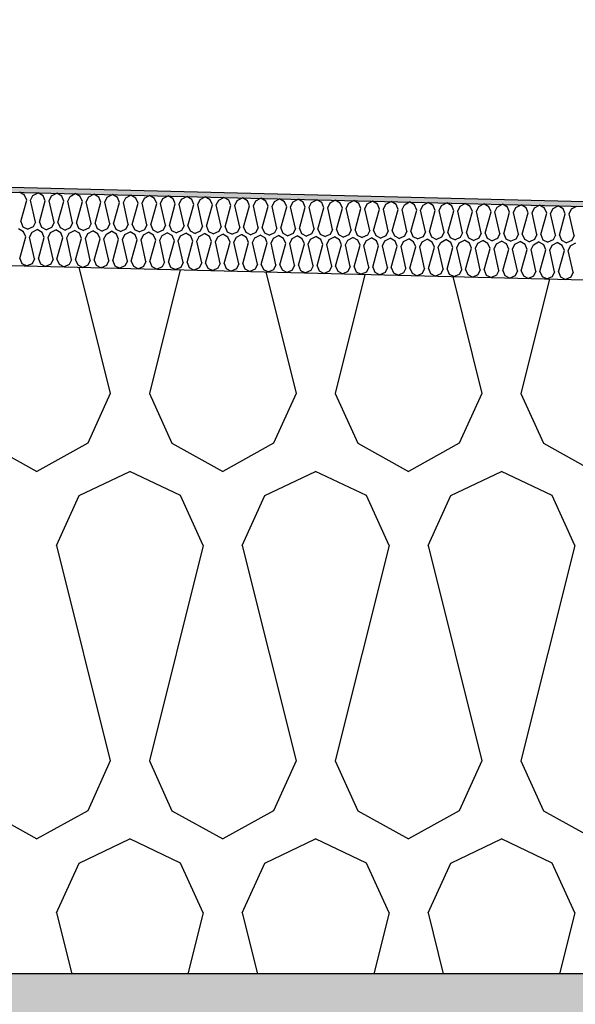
# Model space of a CAD drawing. Header units: millimetres. Extents: x -74465 to -41950, y 1470 to 14690.
# Tile 100 of 132: x -58168 to -57941, y 10282 to 10685. Entities that reach past the tile are written whole.
import ezdxf

# ---------------------------------------------------------------- set-up
doc = ezdxf.new("R2010")
doc.units = ezdxf.units.MM
doc.header["$LTSCALE"] = 0.5
doc.header["$MEASUREMENT"] = 0
doc.linetypes.add('PLINE', pattern=[0])
for name, color, linetype in [('26-- Yttertak (Skravur)(Nye konstruksjoner)', 7, 'Continuous'), ('26-- Yttertak(Nye konstruksjoner)', 7, 'Continuous'), ('261- Primærkonstruksjon (tak) (Skravur)(Nye konstruksjoner)', 7, 'Continuous'), ('261- Primærkonstruksjon (tak)(Nye konstruksjoner)', 7, 'Continuous'), ('262- Taktekking (Skravur)(Nye konstruksjoner)', 7, 'Continuous'), ('262- Taktekking(Nye konstruksjoner)', 7, 'Continuous')]:
    doc.layers.add(name, color=color, linetype=linetype)

# ---------------------------------------------------------------- blocks, each defined once
blk = doc.blocks.new('*X3')
at = {"layer": '26-- Yttertak (Skravur)(Nye konstruksjoner)', "linetype": 'PLINE'}
for p, q in [((-58144.15, 10583.44), (-58131.27, 10531.88)), ((-58102.7, 10582.4), (-58115.32, 10531.88)), ((-58067.8, 10581.53), (-58055.39, 10531.88)), ((-58027.29, 10580.51), (-58039.45, 10531.88)), ((-57991.44, 10579.62), (-57979.51, 10531.88)), ((-57951.88, 10578.63), (-57963.57, 10531.88)), ((-58131.27, 10531.88), (-58140.51, 10511.56)), ((-58115.32, 10531.88), (-58106.08, 10511.56)), ((-58055.39, 10531.88), (-58064.63, 10511.56)), ((-58039.45, 10531.88), (-58030.2, 10511.56)), ((-57979.51, 10531.88), (-57988.76, 10511.56)), ((-57963.57, 10531.88), (-57954.32, 10511.56)), ((-58181.96, 10511.56), (-58161.24, 10500)), ((-58140.51, 10511.56), (-58161.24, 10500)), ((-58106.08, 10511.56), (-58085.36, 10500)), ((-58064.63, 10511.56), (-58085.36, 10500)), ((-58030.2, 10511.56), (-58009.48, 10500)), ((-57988.76, 10511.56), (-58009.48, 10500)), ((-57954.32, 10511.56), (-57933.6, 10500)), ((-58144.02, 10490.19), (-58123.3, 10500)), ((-58102.57, 10490.19), (-58123.3, 10500)), ((-58068.14, 10490.19), (-58047.42, 10500)), ((-58026.7, 10490.19), (-58047.42, 10500)), ((-57992.26, 10490.19), (-57971.54, 10500)), ((-57950.82, 10490.19), (-57971.54, 10500)), ((-58153.26, 10469.87), (-58144.02, 10490.19)), ((-58093.33, 10469.87), (-58102.57, 10490.19)), ((-58077.39, 10469.87), (-58068.14, 10490.19)), ((-58017.45, 10469.87), (-58026.7, 10490.19)), ((-58001.51, 10469.87), (-57992.26, 10490.19)), ((-57941.57, 10469.87), (-57950.82, 10490.19)), ((-58153.26, 10469.87), (-58131.27, 10381.88)), ((-58093.33, 10469.87), (-58115.32, 10381.88)), ((-58077.39, 10469.87), (-58055.39, 10381.88)), ((-58017.45, 10469.87), (-58039.45, 10381.88)), ((-58001.51, 10469.87), (-57979.51, 10381.88)), ((-57941.57, 10469.87), (-57963.57, 10381.88)), ((-58131.27, 10381.88), (-58140.51, 10361.56)), ((-58115.32, 10381.88), (-58106.08, 10361.56)), ((-58055.39, 10381.88), (-58064.63, 10361.56)), ((-58039.45, 10381.88), (-58030.2, 10361.56)), ((-57979.51, 10381.88), (-57988.76, 10361.56)), ((-57963.57, 10381.88), (-57954.32, 10361.56)), ((-58181.96, 10361.56), (-58161.24, 10350)), ((-58140.51, 10361.56), (-58161.24, 10350)), ((-58106.08, 10361.56), (-58085.36, 10350)), ((-58064.63, 10361.56), (-58085.36, 10350)), ((-58030.2, 10361.56), (-58009.48, 10350)), ((-57988.76, 10361.56), (-58009.48, 10350)), ((-57954.32, 10361.56), (-57933.6, 10350)), ((-58144.02, 10340.19), (-58123.3, 10350)), ((-58102.57, 10340.19), (-58123.3, 10350)), ((-58068.14, 10340.19), (-58047.42, 10350)), ((-58026.7, 10340.19), (-58047.42, 10350)), ((-57992.26, 10340.19), (-57971.54, 10350)), ((-57950.82, 10340.19), (-57971.54, 10350)), ((-58153.26, 10319.87), (-58144.02, 10340.19)), ((-58093.33, 10319.87), (-58102.57, 10340.19)), ((-58077.39, 10319.87), (-58068.14, 10340.19)), ((-58017.45, 10319.87), (-58026.7, 10340.19)), ((-58001.51, 10319.87), (-57992.26, 10340.19)), ((-57941.57, 10319.87), (-57950.82, 10340.19)), ((-58153.26, 10319.87), (-58147.05, 10295)), ((-58093.33, 10319.87), (-58099.55, 10295)), ((-58077.39, 10319.87), (-58071.17, 10295)), ((-58017.45, 10319.87), (-58023.67, 10295)), ((-58001.51, 10319.87), (-57995.29, 10295)), ((-57941.57, 10319.87), (-57947.79, 10295))]:
    blk.add_line(p, q, dxfattribs=at)
blk = doc.blocks.new('*X6')
at = {"layer": '262- Taktekking (Skravur)(Nye konstruksjoner)', "linetype": 'PLINE'}
for p, q in [((-58166.3, 10612.84), (-58168.35, 10614.05)), ((-58165.43, 10610.79), (-58166.3, 10612.84)), ((-58162.86, 10612.76), (-58160.76, 10613.86)), ((-58158.72, 10612.65), (-58160.76, 10613.86)), ((-58155.27, 10612.57), (-58153.17, 10613.67)), ((-58151.13, 10612.46), (-58153.17, 10613.67)), ((-58147.69, 10612.38), (-58145.59, 10613.48)), ((-58143.55, 10612.27), (-58145.59, 10613.48)), ((-58140.1, 10612.19), (-58138, 10613.29)), ((-58135.96, 10612.08), (-58138, 10613.29)), ((-58132.52, 10612), (-58130.42, 10613.1)), ((-58128.38, 10611.89), (-58130.42, 10613.1)), ((-58124.93, 10611.81), (-58122.83, 10612.91)), ((-58120.79, 10611.7), (-58122.83, 10612.91)), ((-58167.85, 10602.05), (-58165.43, 10610.79)), ((-58163.84, 10610.75), (-58162.86, 10612.76)), ((-58161.86, 10601.9), (-58163.84, 10610.75)), ((-58160.26, 10601.86), (-58157.84, 10610.6)), ((-58157.84, 10610.6), (-58158.72, 10612.65)), ((-58156.25, 10610.56), (-58155.27, 10612.57)), ((-58154.27, 10601.71), (-58156.25, 10610.56)), ((-58152.68, 10601.67), (-58150.26, 10610.41)), ((-58150.26, 10610.41), (-58151.13, 10612.46)), ((-58148.66, 10610.37), (-58147.69, 10612.38)), ((-58146.69, 10601.52), (-58148.66, 10610.37)), ((-58145.09, 10601.48), (-58142.67, 10610.22)), ((-58142.67, 10610.22), (-58143.55, 10612.27)), ((-58141.08, 10610.18), (-58140.1, 10612.19)), ((-58139.1, 10601.33), (-58141.08, 10610.18)), ((-58137.51, 10601.29), (-58135.09, 10610.03)), ((-58135.09, 10610.03), (-58135.96, 10612.08)), ((-58133.49, 10609.99), (-58132.52, 10612)), ((-58131.51, 10601.14), (-58133.49, 10609.99)), ((-58129.92, 10601.1), (-58127.5, 10609.84)), ((-58127.5, 10609.84), (-58128.38, 10611.89)), ((-58125.91, 10609.8), (-58124.93, 10611.81)), ((-58123.93, 10600.95), (-58125.91, 10609.8)), ((-58122.34, 10600.91), (-58119.92, 10609.65)), ((-58119.92, 10609.65), (-58120.79, 10611.7)), ((-58118.32, 10609.61), (-58117.35, 10611.62)), ((-58116.34, 10600.76), (-58118.32, 10609.61)), ((-58117.35, 10611.62), (-58115.25, 10612.72)), ((-58113.2, 10611.51), (-58115.25, 10612.72)), ((-58114.75, 10600.72), (-58112.33, 10609.46)), ((-58112.33, 10609.46), (-58113.2, 10611.51)), ((-58110.74, 10609.42), (-58109.76, 10611.43)), ((-58108.76, 10600.57), (-58110.74, 10609.42)), ((-58109.76, 10611.43), (-58107.66, 10612.53)), ((-58105.62, 10611.32), (-58107.66, 10612.53)), ((-58107.16, 10600.53), (-58104.75, 10609.27)), ((-58104.75, 10609.27), (-58105.62, 10611.32)), ((-58103.15, 10609.23), (-58102.18, 10611.24)), ((-58101.17, 10600.38), (-58103.15, 10609.23)), ((-58102.18, 10611.24), (-58100.08, 10612.34)), ((-58098.03, 10611.13), (-58100.08, 10612.34)), ((-58099.58, 10600.34), (-58097.16, 10609.08)), ((-58097.16, 10609.08), (-58098.03, 10611.13)), ((-58095.57, 10609.04), (-58094.59, 10611.05)), ((-58093.59, 10600.19), (-58095.57, 10609.04)), ((-58094.59, 10611.05), (-58092.49, 10612.15)), ((-58090.45, 10610.94), (-58092.49, 10612.15)), ((-58091.99, 10600.15), (-58089.57, 10608.89)), ((-58089.57, 10608.89), (-58090.45, 10610.94)), ((-58087.98, 10608.85), (-58087.01, 10610.86)), ((-58086, 10600), (-58087.98, 10608.85)), ((-58087.01, 10610.86), (-58084.9, 10611.96)), ((-58082.86, 10610.76), (-58084.9, 10611.96)), ((-58081.99, 10608.7), (-58082.86, 10610.76)), ((-58080.39, 10608.66), (-58079.42, 10610.67)), ((-58079.42, 10610.67), (-58077.32, 10611.77)), ((-58075.28, 10610.57), (-58077.32, 10611.77)), ((-58074.4, 10608.51), (-58075.28, 10610.57)), ((-58072.81, 10608.47), (-58071.83, 10610.48)), ((-58071.83, 10610.48), (-58069.73, 10611.58)), ((-58067.69, 10610.38), (-58069.73, 10611.58)), ((-58066.82, 10608.32), (-58067.69, 10610.38)), ((-58065.22, 10608.28), (-58064.25, 10610.29)), ((-58064.25, 10610.29), (-58062.15, 10611.39)), ((-58060.11, 10610.19), (-58062.15, 10611.39)), ((-58059.23, 10608.13), (-58060.11, 10610.19)), ((-58057.64, 10608.09), (-58056.66, 10610.1)), ((-58056.66, 10610.1), (-58054.56, 10611.2)), ((-58052.52, 10610), (-58054.56, 10611.2)), ((-58051.65, 10607.94), (-58052.52, 10610)), ((-58050.05, 10607.9), (-58049.08, 10609.91)), ((-58049.08, 10609.91), (-58046.98, 10611.02)), ((-58044.93, 10609.81), (-58046.98, 10611.02)), ((-58044.06, 10607.75), (-58044.93, 10609.81)), ((-58042.47, 10607.71), (-58041.49, 10609.72)), ((-58041.49, 10609.72), (-58039.39, 10610.83)), ((-58037.35, 10609.62), (-58039.39, 10610.83)), ((-58036.48, 10607.56), (-58037.35, 10609.62)), ((-58034.88, 10607.52), (-58033.91, 10609.53)), ((-58033.91, 10609.53), (-58031.81, 10610.64)), ((-58029.76, 10609.43), (-58031.81, 10610.64)), ((-58028.89, 10607.37), (-58029.76, 10609.43)), ((-58027.3, 10607.33), (-58026.32, 10609.34)), ((-58026.32, 10609.34), (-58024.22, 10610.45)), ((-58022.18, 10609.24), (-58024.22, 10610.45)), ((-58021.3, 10607.18), (-58022.18, 10609.24)), ((-58019.71, 10607.14), (-58018.74, 10609.15)), ((-58018.74, 10609.15), (-58016.63, 10610.26)), ((-58014.59, 10609.05), (-58016.63, 10610.26)), ((-58013.72, 10606.99), (-58014.59, 10609.05)), ((-58012.13, 10606.95), (-58011.15, 10608.96)), ((-58011.15, 10608.96), (-58009.05, 10610.07)), ((-58007.01, 10608.86), (-58009.05, 10610.07)), ((-58006.13, 10606.8), (-58007.01, 10608.86)), ((-58003.56, 10608.77), (-58001.46, 10609.88)), ((-57999.42, 10608.67), (-58001.46, 10609.88)), ((-57995.98, 10608.58), (-57993.88, 10609.69)), ((-57991.84, 10608.48), (-57993.88, 10609.69)), ((-57988.39, 10608.39), (-57986.29, 10609.5)), ((-57984.25, 10608.29), (-57986.29, 10609.5)), ((-57980.81, 10608.2), (-57978.71, 10609.31)), ((-57976.66, 10608.1), (-57978.71, 10609.31)), ((-57973.22, 10608.01), (-57971.12, 10609.12)), ((-57969.08, 10607.91), (-57971.12, 10609.12)), ((-57965.64, 10607.82), (-57963.54, 10608.93)), ((-57961.49, 10607.72), (-57963.54, 10608.93)), ((-58084.41, 10599.96), (-58081.99, 10608.7)), ((-58078.42, 10599.81), (-58080.39, 10608.66)), ((-58076.82, 10599.77), (-58074.4, 10608.51)), ((-58070.83, 10599.62), (-58072.81, 10608.47)), ((-58069.24, 10599.58), (-58066.82, 10608.32)), ((-58063.24, 10599.43), (-58065.22, 10608.28)), ((-58061.65, 10599.39), (-58059.23, 10608.13)), ((-58055.66, 10599.24), (-58057.64, 10608.09)), ((-58054.07, 10599.2), (-58051.65, 10607.94)), ((-58048.07, 10599.05), (-58050.05, 10607.9)), ((-58046.48, 10599.01), (-58044.06, 10607.75)), ((-58040.49, 10598.86), (-58042.47, 10607.71)), ((-58038.89, 10598.82), (-58036.48, 10607.56)), ((-58032.9, 10598.67), (-58034.88, 10607.52)), ((-58031.31, 10598.63), (-58028.89, 10607.37)), ((-58025.32, 10598.48), (-58027.3, 10607.33)), ((-58023.72, 10598.44), (-58021.3, 10607.18)), ((-58017.73, 10598.29), (-58019.71, 10607.14)), ((-58016.14, 10598.25), (-58013.72, 10606.99)), ((-58010.15, 10598.1), (-58012.13, 10606.95)), ((-58008.55, 10598.06), (-58006.13, 10606.8)), ((-58004.54, 10606.76), (-58003.56, 10608.77)), ((-58002.56, 10597.91), (-58004.54, 10606.76)), ((-58000.97, 10597.87), (-57998.55, 10606.62)), ((-57998.55, 10606.62), (-57999.42, 10608.67)), ((-57996.95, 10606.58), (-57995.98, 10608.58)), ((-57994.97, 10597.72), (-57996.95, 10606.58)), ((-57993.38, 10597.68), (-57990.96, 10606.43)), ((-57990.96, 10606.43), (-57991.84, 10608.48)), ((-57989.37, 10606.39), (-57988.39, 10608.39)), ((-57987.39, 10597.53), (-57989.37, 10606.39)), ((-57985.8, 10597.49), (-57983.38, 10606.24)), ((-57983.38, 10606.24), (-57984.25, 10608.29)), ((-57981.78, 10606.2), (-57980.81, 10608.2)), ((-57979.8, 10597.34), (-57981.78, 10606.2)), ((-57978.21, 10597.3), (-57975.79, 10606.05)), ((-57975.79, 10606.05), (-57976.66, 10608.1)), ((-57974.2, 10606.01), (-57973.22, 10608.01)), ((-57972.22, 10597.16), (-57974.2, 10606.01)), ((-57970.62, 10597.12), (-57968.21, 10605.86)), ((-57968.21, 10605.86), (-57969.08, 10607.91)), ((-57966.61, 10605.82), (-57965.64, 10607.82)), ((-57964.63, 10596.97), (-57966.61, 10605.82)), ((-57963.04, 10596.93), (-57960.62, 10605.67)), ((-57960.62, 10605.67), (-57961.49, 10607.72)), ((-57959.03, 10605.63), (-57958.05, 10607.64)), ((-57957.05, 10596.78), (-57959.03, 10605.63)), ((-57958.05, 10607.64), (-57955.95, 10608.74)), ((-57953.91, 10607.53), (-57955.95, 10608.74)), ((-57955.45, 10596.74), (-57953.03, 10605.48)), ((-57953.03, 10605.48), (-57953.91, 10607.53)), ((-57951.44, 10605.44), (-57950.47, 10607.45)), ((-57949.46, 10596.59), (-57951.44, 10605.44)), ((-57950.47, 10607.45), (-57948.37, 10608.55)), ((-57946.32, 10607.34), (-57948.37, 10608.55)), ((-57947.87, 10596.55), (-57945.45, 10605.29)), ((-57945.45, 10605.29), (-57946.32, 10607.34)), ((-57943.86, 10605.25), (-57942.88, 10607.26)), ((-57941.88, 10596.4), (-57943.86, 10605.25)), ((-57942.88, 10607.26), (-57940.78, 10608.36)), ((-58167.85, 10602.05), (-58166.97, 10599.99)), ((-58161.86, 10601.9), (-58162.83, 10599.89)), ((-58160.26, 10601.86), (-58159.39, 10599.8)), ((-58154.27, 10601.71), (-58155.25, 10599.7)), ((-58152.68, 10601.67), (-58151.8, 10599.61)), ((-58146.69, 10601.52), (-58147.66, 10599.51)), ((-58145.09, 10601.48), (-58144.22, 10599.42)), ((-58139.1, 10601.33), (-58140.07, 10599.32)), ((-58137.51, 10601.29), (-58136.63, 10599.23)), ((-58131.51, 10601.14), (-58132.49, 10599.13)), ((-58129.92, 10601.1), (-58129.05, 10599.04)), ((-58123.93, 10600.95), (-58124.9, 10598.94)), ((-58122.34, 10600.91), (-58121.46, 10598.85)), ((-58166.68, 10597.85), (-58168.72, 10599.05)), ((-58166.97, 10599.99), (-58164.93, 10598.96)), ((-58165.8, 10595.79), (-58166.68, 10597.85)), ((-58162.83, 10599.89), (-58164.93, 10598.96)), ((-58164.21, 10595.75), (-58163.24, 10597.76)), ((-58163.24, 10597.76), (-58161.13, 10598.86)), ((-58159.09, 10597.66), (-58161.13, 10598.86)), ((-58159.39, 10599.8), (-58157.34, 10598.77)), ((-58158.22, 10595.6), (-58159.09, 10597.66)), ((-58155.25, 10599.7), (-58157.34, 10598.77)), ((-58156.62, 10595.56), (-58155.65, 10597.57)), ((-58155.65, 10597.57), (-58153.55, 10598.67)), ((-58151.51, 10597.47), (-58153.55, 10598.67)), ((-58151.8, 10599.61), (-58149.76, 10598.58)), ((-58150.63, 10595.41), (-58151.51, 10597.47)), ((-58147.66, 10599.51), (-58149.76, 10598.58)), ((-58149.04, 10595.37), (-58148.06, 10597.38)), ((-58148.06, 10597.38), (-58145.96, 10598.48)), ((-58143.92, 10597.28), (-58145.96, 10598.48)), ((-58144.22, 10599.42), (-58142.17, 10598.39)), ((-58143.05, 10595.22), (-58143.92, 10597.28)), ((-58140.07, 10599.32), (-58142.17, 10598.39)), ((-58141.45, 10595.18), (-58140.48, 10597.19)), ((-58140.48, 10597.19), (-58138.38, 10598.3)), ((-58136.34, 10597.09), (-58138.38, 10598.3)), ((-58136.63, 10599.23), (-58134.59, 10598.2)), ((-58135.46, 10595.03), (-58136.34, 10597.09)), ((-58132.49, 10599.13), (-58134.59, 10598.2)), ((-58133.87, 10594.99), (-58132.89, 10597)), ((-58132.89, 10597), (-58130.79, 10598.11)), ((-58128.75, 10596.9), (-58130.79, 10598.11)), ((-58129.05, 10599.04), (-58127, 10598.01)), ((-58127.88, 10594.84), (-58128.75, 10596.9)), ((-58124.9, 10598.94), (-58127, 10598.01)), ((-58126.28, 10594.8), (-58125.31, 10596.81)), ((-58125.31, 10596.81), (-58123.21, 10597.92)), ((-58121.16, 10596.71), (-58123.21, 10597.92)), ((-58121.46, 10598.85), (-58119.41, 10597.82)), ((-58117.32, 10598.75), (-58119.41, 10597.82)), ((-58117.72, 10596.62), (-58115.62, 10597.73)), ((-58116.34, 10600.76), (-58117.32, 10598.75)), ((-58113.58, 10596.52), (-58115.62, 10597.73)), ((-58114.75, 10600.72), (-58113.88, 10598.66)), ((-58113.88, 10598.66), (-58111.83, 10597.63)), ((-58109.73, 10598.56), (-58111.83, 10597.63)), ((-58110.14, 10596.43), (-58108.04, 10597.54)), ((-58108.76, 10600.57), (-58109.73, 10598.56)), ((-58105.99, 10596.33), (-58108.04, 10597.54)), ((-58107.16, 10600.53), (-58106.29, 10598.47)), ((-58106.29, 10598.47), (-58104.24, 10597.44)), ((-58102.15, 10598.37), (-58104.24, 10597.44)), ((-58102.55, 10596.24), (-58100.45, 10597.35)), ((-58101.17, 10600.38), (-58102.15, 10598.37)), ((-58098.41, 10596.14), (-58100.45, 10597.35)), ((-58099.58, 10600.34), (-58098.7, 10598.28)), ((-58098.7, 10598.28), (-58096.66, 10597.25)), ((-58094.56, 10598.18), (-58096.66, 10597.25)), ((-58094.97, 10596.05), (-58092.87, 10597.16)), ((-58093.59, 10600.19), (-58094.56, 10598.18)), ((-58090.82, 10595.95), (-58092.87, 10597.16)), ((-58091.99, 10600.15), (-58091.12, 10598.09)), ((-58091.12, 10598.09), (-58089.07, 10597.06)), ((-58086.98, 10597.99), (-58089.07, 10597.06)), ((-58087.38, 10595.86), (-58085.28, 10596.97)), ((-58086, 10600), (-58086.98, 10597.99)), ((-58083.24, 10595.76), (-58085.28, 10596.97)), ((-58084.41, 10599.96), (-58083.53, 10597.91)), ((-58083.53, 10597.91), (-58081.49, 10596.87)), ((-58079.39, 10597.8), (-58081.49, 10596.87)), ((-58079.79, 10595.67), (-58077.69, 10596.78)), ((-58078.42, 10599.81), (-58079.39, 10597.8)), ((-58075.65, 10595.57), (-58077.69, 10596.78)), ((-58076.82, 10599.77), (-58075.95, 10597.72)), ((-58075.95, 10597.72), (-58073.9, 10596.68)), ((-58071.81, 10597.61), (-58073.9, 10596.68)), ((-58070.83, 10599.62), (-58071.81, 10597.61)), ((-58069.24, 10599.58), (-58068.36, 10597.53)), ((-58068.36, 10597.53), (-58066.32, 10596.49)), ((-58064.22, 10597.42), (-58066.32, 10596.49)), ((-58063.24, 10599.43), (-58064.22, 10597.42)), ((-58061.65, 10599.39), (-58060.78, 10597.34)), ((-58060.78, 10597.34), (-58058.73, 10596.3)), ((-58056.63, 10597.23), (-58058.73, 10596.3)), ((-58055.66, 10599.24), (-58056.63, 10597.23)), ((-58054.07, 10599.2), (-58053.19, 10597.15)), ((-58053.19, 10597.15), (-58051.14, 10596.11)), ((-58049.05, 10597.04), (-58051.14, 10596.11)), ((-58048.07, 10599.05), (-58049.05, 10597.04)), ((-58046.48, 10599.01), (-58045.61, 10596.96)), ((-58045.61, 10596.96), (-58043.56, 10595.92)), ((-58041.46, 10596.85), (-58043.56, 10595.92)), ((-58040.49, 10598.86), (-58041.46, 10596.85)), ((-58038.89, 10598.82), (-58038.02, 10596.77)), ((-58038.02, 10596.77), (-58035.97, 10595.74)), ((-58032.9, 10598.67), (-58033.88, 10596.66)), ((-58031.31, 10598.63), (-58030.44, 10596.58)), ((-58025.32, 10598.48), (-58026.29, 10596.47)), ((-58023.72, 10598.44), (-58022.85, 10596.39)), ((-58017.73, 10598.29), (-58018.71, 10596.28)), ((-58016.14, 10598.25), (-58015.26, 10596.2)), ((-58010.15, 10598.1), (-58011.12, 10596.09)), ((-58008.55, 10598.06), (-58007.68, 10596.01)), ((-58002.56, 10597.91), (-58003.54, 10595.91)), ((-58000.97, 10597.87), (-58000.09, 10595.82)), ((-57994.97, 10597.72), (-57995.95, 10595.72)), ((-57993.38, 10597.68), (-57992.51, 10595.63)), ((-57987.39, 10597.53), (-57988.36, 10595.53)), ((-57985.8, 10597.49), (-57984.92, 10595.44)), ((-57979.8, 10597.34), (-57980.78, 10595.34)), ((-57978.21, 10597.3), (-57977.34, 10595.25)), ((-57972.22, 10597.16), (-57973.19, 10595.15)), ((-57970.62, 10597.12), (-57969.75, 10595.06)), ((-57964.63, 10596.97), (-57965.61, 10594.96)), ((-57963.04, 10596.93), (-57962.17, 10594.87)), ((-57957.05, 10596.78), (-57958.02, 10594.77)), ((-58168.22, 10587.05), (-58165.8, 10595.79)), ((-58162.23, 10586.9), (-58164.21, 10595.75)), ((-58160.64, 10586.86), (-58158.22, 10595.6)), ((-58154.65, 10586.71), (-58156.62, 10595.56)), ((-58153.05, 10586.67), (-58150.63, 10595.41)), ((-58147.06, 10586.52), (-58149.04, 10595.37)), ((-58145.47, 10586.48), (-58143.05, 10595.22)), ((-58139.47, 10586.33), (-58141.45, 10595.18)), ((-58137.88, 10586.29), (-58135.46, 10595.03)), ((-58131.89, 10586.14), (-58133.87, 10594.99)), ((-58130.3, 10586.1), (-58127.88, 10594.84)), ((-58124.3, 10585.95), (-58126.28, 10594.8)), ((-58122.71, 10585.91), (-58120.29, 10594.65)), ((-58120.29, 10594.65), (-58121.16, 10596.71)), ((-58118.7, 10594.61), (-58117.72, 10596.62)), ((-58116.72, 10585.76), (-58118.7, 10594.61)), ((-58115.12, 10585.72), (-58112.71, 10594.46)), ((-58112.71, 10594.46), (-58113.58, 10596.52)), ((-58111.11, 10594.42), (-58110.14, 10596.43)), ((-58109.13, 10585.57), (-58111.11, 10594.42)), ((-58107.54, 10585.53), (-58105.12, 10594.27)), ((-58105.12, 10594.27), (-58105.99, 10596.33)), ((-58103.53, 10594.23), (-58102.55, 10596.24)), ((-58101.55, 10585.38), (-58103.53, 10594.23)), ((-58099.95, 10585.34), (-58097.53, 10594.08)), ((-58097.53, 10594.08), (-58098.41, 10596.14)), ((-58095.94, 10594.04), (-58094.97, 10596.05)), ((-58093.96, 10585.19), (-58095.94, 10594.04)), ((-58092.37, 10585.15), (-58089.95, 10593.9)), ((-58089.95, 10593.9), (-58090.82, 10595.95)), ((-58088.36, 10593.86), (-58087.38, 10595.86)), ((-58086.38, 10585), (-58088.36, 10593.86)), ((-58084.78, 10584.96), (-58082.36, 10593.71)), ((-58082.36, 10593.71), (-58083.24, 10595.76)), ((-58080.77, 10593.67), (-58079.79, 10595.67)), ((-58078.79, 10584.81), (-58080.77, 10593.67)), ((-58077.2, 10584.77), (-58074.78, 10593.52)), ((-58074.78, 10593.52), (-58075.65, 10595.57)), ((-58073.18, 10593.48), (-58072.21, 10595.48)), ((-58071.2, 10584.62), (-58073.18, 10593.48)), ((-58072.21, 10595.48), (-58070.11, 10596.59)), ((-58068.07, 10595.38), (-58070.11, 10596.59)), ((-58069.61, 10584.59), (-58067.19, 10593.33)), ((-58067.19, 10593.33), (-58068.07, 10595.38)), ((-58065.6, 10593.29), (-58064.62, 10595.29)), ((-58063.62, 10584.44), (-58065.6, 10593.29)), ((-58064.62, 10595.29), (-58062.52, 10596.4)), ((-58060.48, 10595.19), (-58062.52, 10596.4)), ((-58062.03, 10584.4), (-58059.61, 10593.14)), ((-58059.61, 10593.14), (-58060.48, 10595.19)), ((-58058.01, 10593.1), (-58057.04, 10595.11)), ((-58056.03, 10584.25), (-58058.01, 10593.1)), ((-58057.04, 10595.11), (-58054.94, 10596.21)), ((-58052.89, 10595), (-58054.94, 10596.21)), ((-58054.44, 10584.21), (-58052.02, 10592.95)), ((-58052.02, 10592.95), (-58052.89, 10595)), ((-58050.43, 10592.91), (-58049.45, 10594.92)), ((-58048.45, 10584.06), (-58050.43, 10592.91)), ((-58049.45, 10594.92), (-58047.35, 10596.02)), ((-58045.31, 10594.81), (-58047.35, 10596.02)), ((-58046.85, 10584.02), (-58044.44, 10592.76)), ((-58044.44, 10592.76), (-58045.31, 10594.81)), ((-58042.84, 10592.72), (-58041.87, 10594.73)), ((-58041.87, 10594.73), (-58039.77, 10595.83)), ((-58037.72, 10594.62), (-58039.77, 10595.83)), ((-58036.85, 10592.57), (-58037.72, 10594.62)), ((-58033.88, 10596.66), (-58035.97, 10595.74)), ((-58035.26, 10592.53), (-58034.28, 10594.54)), ((-58034.28, 10594.54), (-58032.18, 10595.64)), ((-58030.14, 10594.43), (-58032.18, 10595.64)), ((-58030.44, 10596.58), (-58028.39, 10595.55)), ((-58029.26, 10592.38), (-58030.14, 10594.43)), ((-58026.29, 10596.47), (-58028.39, 10595.55)), ((-58027.67, 10592.34), (-58026.7, 10594.35)), ((-58026.7, 10594.35), (-58024.6, 10595.45)), ((-58022.55, 10594.24), (-58024.6, 10595.45)), ((-58022.85, 10596.39), (-58020.8, 10595.36)), ((-58021.68, 10592.19), (-58022.55, 10594.24)), ((-58018.71, 10596.28), (-58020.8, 10595.36)), ((-58020.09, 10592.15), (-58019.11, 10594.16)), ((-58019.11, 10594.16), (-58017.01, 10595.26)), ((-58014.97, 10594.05), (-58017.01, 10595.26)), ((-58015.26, 10596.2), (-58013.22, 10595.17)), ((-58014.09, 10592), (-58014.97, 10594.05)), ((-58011.12, 10596.09), (-58013.22, 10595.17)), ((-58012.5, 10591.96), (-58011.52, 10593.97)), ((-58011.52, 10593.97), (-58009.42, 10595.07)), ((-58007.38, 10593.86), (-58009.42, 10595.07)), ((-58007.68, 10596.01), (-58005.63, 10594.98)), ((-58006.51, 10591.81), (-58007.38, 10593.86)), ((-58003.54, 10595.91), (-58005.63, 10594.98)), ((-58004.91, 10591.77), (-58003.94, 10593.78)), ((-58003.94, 10593.78), (-58001.84, 10594.88)), ((-57999.8, 10593.67), (-58001.84, 10594.88)), ((-58000.09, 10595.82), (-57998.05, 10594.79)), ((-57998.92, 10591.62), (-57999.8, 10593.67)), ((-57995.95, 10595.72), (-57998.05, 10594.79)), ((-57997.33, 10591.58), (-57996.35, 10593.59)), ((-57996.35, 10593.59), (-57994.25, 10594.69)), ((-57992.21, 10593.48), (-57994.25, 10594.69)), ((-57992.51, 10595.63), (-57990.46, 10594.6)), ((-57991.34, 10591.43), (-57992.21, 10593.48)), ((-57988.36, 10595.53), (-57990.46, 10594.6)), ((-57989.74, 10591.39), (-57988.77, 10593.4)), ((-57988.77, 10593.4), (-57986.67, 10594.5)), ((-57984.63, 10593.29), (-57986.67, 10594.5)), ((-57984.92, 10595.44), (-57982.87, 10594.41)), ((-57983.75, 10591.24), (-57984.63, 10593.29)), ((-57980.78, 10595.34), (-57982.87, 10594.41)), ((-57982.16, 10591.2), (-57981.18, 10593.21)), ((-57981.18, 10593.21), (-57979.08, 10594.31)), ((-57977.04, 10593.11), (-57979.08, 10594.31)), ((-57977.34, 10595.25), (-57975.29, 10594.22)), ((-57976.17, 10591.05), (-57977.04, 10593.11)), ((-57973.19, 10595.15), (-57975.29, 10594.22)), ((-57974.57, 10591.01), (-57973.6, 10593.02)), ((-57973.6, 10593.02), (-57971.5, 10594.12)), ((-57969.45, 10592.92), (-57971.5, 10594.12)), ((-57969.75, 10595.06), (-57967.7, 10594.03)), ((-57968.58, 10590.86), (-57969.45, 10592.92)), ((-57965.61, 10594.96), (-57967.7, 10594.03)), ((-57966.99, 10590.82), (-57966.01, 10592.83)), ((-57966.01, 10592.83), (-57963.91, 10593.93)), ((-57961.87, 10592.73), (-57963.91, 10593.93)), ((-57962.17, 10594.87), (-57960.12, 10593.84)), ((-57960.99, 10590.67), (-57961.87, 10592.73)), ((-57958.02, 10594.77), (-57960.12, 10593.84)), ((-57958.43, 10592.64), (-57956.33, 10593.74)), ((-57954.28, 10592.54), (-57956.33, 10593.74)), ((-57955.45, 10596.74), (-57954.58, 10594.68)), ((-57954.58, 10594.68), (-57952.53, 10593.65)), ((-57950.44, 10594.58), (-57952.53, 10593.65)), ((-57950.84, 10592.45), (-57948.74, 10593.55)), ((-57949.46, 10596.59), (-57950.44, 10594.58)), ((-57946.7, 10592.35), (-57948.74, 10593.55)), ((-57947.87, 10596.55), (-57946.99, 10594.49)), ((-57946.99, 10594.49), (-57944.95, 10593.46)), ((-57942.85, 10594.39), (-57944.95, 10593.46)), ((-57943.25, 10592.26), (-57941.15, 10593.36)), ((-57941.88, 10596.4), (-57942.85, 10594.39)), ((-58040.86, 10583.87), (-58042.84, 10592.72)), ((-58039.27, 10583.83), (-58036.85, 10592.57)), ((-58033.28, 10583.68), (-58035.26, 10592.53)), ((-58031.68, 10583.64), (-58029.26, 10592.38)), ((-58025.69, 10583.49), (-58027.67, 10592.34)), ((-58024.1, 10583.45), (-58021.68, 10592.19)), ((-58018.11, 10583.3), (-58020.09, 10592.15)), ((-58016.51, 10583.26), (-58014.09, 10592)), ((-58010.52, 10583.11), (-58012.5, 10591.96)), ((-58008.93, 10583.07), (-58006.51, 10591.81)), ((-58002.94, 10582.92), (-58004.91, 10591.77)), ((-58001.34, 10582.88), (-57998.92, 10591.62)), ((-57995.35, 10582.73), (-57997.33, 10591.58)), ((-57993.76, 10582.69), (-57991.34, 10591.43)), ((-57987.76, 10582.54), (-57989.74, 10591.39)), ((-57986.17, 10582.5), (-57983.75, 10591.24)), ((-57980.18, 10582.35), (-57982.16, 10591.2)), ((-57978.58, 10582.31), (-57976.17, 10591.05)), ((-57972.59, 10582.16), (-57974.57, 10591.01)), ((-57971, 10582.12), (-57968.58, 10590.86)), ((-57965.01, 10581.97), (-57966.99, 10590.82)), ((-57963.41, 10581.93), (-57960.99, 10590.67)), ((-57959.4, 10590.63), (-57958.43, 10592.64)), ((-57957.42, 10581.78), (-57959.4, 10590.63)), ((-57955.83, 10581.74), (-57953.41, 10590.48)), ((-57953.41, 10590.48), (-57954.28, 10592.54)), ((-57951.82, 10590.44), (-57950.84, 10592.45)), ((-57949.84, 10581.59), (-57951.82, 10590.44)), ((-57948.24, 10581.55), (-57945.82, 10590.29)), ((-57945.82, 10590.29), (-57946.7, 10592.35)), ((-57944.23, 10590.25), (-57943.25, 10592.26)), ((-57942.25, 10581.4), (-57944.23, 10590.25)), ((-58168.22, 10587.05), (-58167.35, 10585)), ((-58167.35, 10585), (-58165.3, 10583.96)), ((-58163.21, 10584.89), (-58165.3, 10583.96)), ((-58162.23, 10586.9), (-58163.21, 10584.89)), ((-58160.64, 10586.86), (-58159.76, 10584.81)), ((-58159.76, 10584.81), (-58157.72, 10583.77)), ((-58155.62, 10584.7), (-58157.72, 10583.77)), ((-58154.65, 10586.71), (-58155.62, 10584.7)), ((-58153.05, 10586.67), (-58152.18, 10584.62)), ((-58147.06, 10586.52), (-58148.04, 10584.51)), ((-58145.47, 10586.48), (-58144.59, 10584.43)), ((-58139.47, 10586.33), (-58140.45, 10584.32)), ((-58137.88, 10586.29), (-58137.01, 10584.24)), ((-58131.89, 10586.14), (-58132.86, 10584.13)), ((-58130.3, 10586.1), (-58129.42, 10584.05)), ((-58124.3, 10585.95), (-58125.28, 10583.94)), ((-58122.71, 10585.91), (-58121.84, 10583.86)), ((-58116.72, 10585.76), (-58117.69, 10583.75)), ((-58115.12, 10585.72), (-58114.25, 10583.67)), ((-58109.13, 10585.57), (-58110.11, 10583.56)), ((-58107.54, 10585.53), (-58106.67, 10583.48)), ((-58101.55, 10585.38), (-58102.52, 10583.38)), ((-58099.95, 10585.34), (-58099.08, 10583.29)), ((-58093.96, 10585.19), (-58094.94, 10583.19)), ((-58092.37, 10585.15), (-58091.49, 10583.1)), ((-58086.38, 10585), (-58087.35, 10583)), ((-58084.78, 10584.96), (-58083.91, 10582.91)), ((-58078.79, 10584.81), (-58079.77, 10582.81)), ((-58077.2, 10584.77), (-58076.32, 10582.72)), ((-58152.18, 10584.62), (-58150.13, 10583.58)), ((-58148.04, 10584.51), (-58150.13, 10583.58)), ((-58144.59, 10584.43), (-58142.55, 10583.39)), ((-58140.45, 10584.32), (-58142.55, 10583.39)), ((-58137.01, 10584.24), (-58134.96, 10583.21)), ((-58132.86, 10584.13), (-58134.96, 10583.21)), ((-58129.42, 10584.05), (-58127.37, 10583.02)), ((-58125.28, 10583.94), (-58127.37, 10583.02)), ((-58121.84, 10583.86), (-58119.79, 10582.83)), ((-58117.69, 10583.75), (-58119.79, 10582.83)), ((-58114.25, 10583.67), (-58112.2, 10582.64)), ((-58110.11, 10583.56), (-58112.2, 10582.64)), ((-58106.67, 10583.48), (-58104.62, 10582.45)), ((-58102.52, 10583.38), (-58104.62, 10582.45)), ((-58099.08, 10583.29), (-58097.03, 10582.26)), ((-58094.94, 10583.19), (-58097.03, 10582.26)), ((-58091.49, 10583.1), (-58089.45, 10582.07)), ((-58087.35, 10583), (-58089.45, 10582.07)), ((-58083.91, 10582.91), (-58081.86, 10581.88)), ((-58079.77, 10582.81), (-58081.86, 10581.88)), ((-58076.32, 10582.72), (-58074.28, 10581.69)), ((-58072.18, 10582.62), (-58074.28, 10581.69)), ((-58071.2, 10584.62), (-58072.18, 10582.62)), ((-58069.61, 10584.59), (-58068.74, 10582.53)), ((-58068.74, 10582.53), (-58066.69, 10581.5)), ((-58064.59, 10582.43), (-58066.69, 10581.5)), ((-58063.62, 10584.44), (-58064.59, 10582.43)), ((-58062.03, 10584.4), (-58061.15, 10582.34)), ((-58061.15, 10582.34), (-58059.11, 10581.31)), ((-58057.01, 10582.24), (-58059.11, 10581.31)), ((-58056.03, 10584.25), (-58057.01, 10582.24)), ((-58054.44, 10584.21), (-58053.57, 10582.15)), ((-58053.57, 10582.15), (-58051.52, 10581.12)), ((-58049.42, 10582.05), (-58051.52, 10581.12)), ((-58048.45, 10584.06), (-58049.42, 10582.05)), ((-58046.85, 10584.02), (-58045.98, 10581.96)), ((-58045.98, 10581.96), (-58043.93, 10580.93)), ((-58041.84, 10581.86), (-58043.93, 10580.93)), ((-58040.86, 10583.87), (-58041.84, 10581.86)), ((-58039.27, 10583.83), (-58038.4, 10581.77)), ((-58038.4, 10581.77), (-58036.35, 10580.74)), ((-58034.25, 10581.67), (-58036.35, 10580.74)), ((-58033.28, 10583.68), (-58034.25, 10581.67)), ((-58031.68, 10583.64), (-58030.81, 10581.58)), ((-58030.81, 10581.58), (-58028.76, 10580.55)), ((-58026.67, 10581.48), (-58028.76, 10580.55)), ((-58025.69, 10583.49), (-58026.67, 10581.48)), ((-58024.1, 10583.45), (-58023.22, 10581.39)), ((-58023.22, 10581.39), (-58021.18, 10580.36)), ((-58019.08, 10581.29), (-58021.18, 10580.36)), ((-58018.11, 10583.3), (-58019.08, 10581.29)), ((-58016.51, 10583.26), (-58015.64, 10581.2)), ((-58015.64, 10581.2), (-58013.59, 10580.17)), ((-58011.5, 10581.1), (-58013.59, 10580.17)), ((-58010.52, 10583.11), (-58011.5, 10581.1)), ((-58008.93, 10583.07), (-58008.05, 10581.01)), ((-58008.05, 10581.01), (-58006.01, 10579.98)), ((-58003.91, 10580.91), (-58006.01, 10579.98)), ((-58002.94, 10582.92), (-58003.91, 10580.91)), ((-58001.34, 10582.88), (-58000.47, 10580.82)), ((-58000.47, 10580.82), (-57998.42, 10579.79)), ((-57996.32, 10580.72), (-57998.42, 10579.79)), ((-57995.35, 10582.73), (-57996.32, 10580.72)), ((-57993.76, 10582.69), (-57992.88, 10580.63)), ((-57987.76, 10582.54), (-57988.74, 10580.53)), ((-57986.17, 10582.5), (-57985.3, 10580.44)), ((-57980.18, 10582.35), (-57981.15, 10580.34)), ((-57978.58, 10582.31), (-57977.71, 10580.26)), ((-57972.59, 10582.16), (-57973.57, 10580.15)), ((-57971, 10582.12), (-57970.13, 10580.07)), ((-57965.01, 10581.97), (-57965.98, 10579.96)), ((-57963.41, 10581.93), (-57962.54, 10579.88)), ((-57957.42, 10581.78), (-57958.4, 10579.77)), ((-57955.83, 10581.74), (-57954.95, 10579.69)), ((-57949.84, 10581.59), (-57950.81, 10579.58)), ((-57948.24, 10581.55), (-57947.37, 10579.5)), ((-57942.25, 10581.4), (-57943.23, 10579.39)), ((-57992.88, 10580.63), (-57990.84, 10579.6)), ((-57988.74, 10580.53), (-57990.84, 10579.6)), ((-57985.3, 10580.44), (-57983.25, 10579.41)), ((-57981.15, 10580.34), (-57983.25, 10579.41)), ((-57977.71, 10580.26), (-57975.66, 10579.22)), ((-57973.57, 10580.15), (-57975.66, 10579.22)), ((-57970.13, 10580.07), (-57968.08, 10579.03)), ((-57965.98, 10579.96), (-57968.08, 10579.03)), ((-57962.54, 10579.88), (-57960.49, 10578.84)), ((-57958.4, 10579.77), (-57960.49, 10578.84)), ((-57954.95, 10579.69), (-57952.91, 10578.65)), ((-57950.81, 10579.58), (-57952.91, 10578.65)), ((-57947.37, 10579.5), (-57945.32, 10578.46)), ((-57943.23, 10579.39), (-57945.32, 10578.46))]:
    blk.add_line(p, q, dxfattribs=at)

msp = doc.modelspace()

# ---------------------------------------------------------------- hatches: boundary and pattern name
at = {"layer": '261- Primærkonstruksjon (tak) (Skravur)(Nye konstruksjoner)', "linetype": 'Continuous'}
h = msp.add_hatch(dxfattribs=at)
h.set_pattern_fill('Prikker_tett', color=256, style=0, pattern_type=2)
h.set_pattern_definition([(0, (0, 0), (0, 43.30127), [0, -25]), (0, (12.5, 21.65), (0, 43.30127), [0, -25])])
h.paths.add_polyline_path([(-61126.57, 10295), (-61126.57, 10270), (-54826.57, 10270), (-54826.57, 10295)])
at = {"layer": '262- Taktekking (Skravur)(Nye konstruksjoner)', "linetype": 'Continuous'}
msp.add_hatch(color=256, dxfattribs=at).paths.add_polyline_path([(-55406.57, 10547.01), (-60906.57, 10684.5), (-60906.57, 10682.5), (-55406.57, 10545.01)])

# ---------------------------------------------------------------- linework, layer by layer
at = {"layer": '26-- Yttertak(Nye konstruksjoner)', "linetype": 'PLINE'}
msp.add_line((-60906.57, 10652.49), (-55406.57, 10515), dxfattribs=at)
at = {"layer": '261- Primærkonstruksjon (tak)(Nye konstruksjoner)', "linetype": 'PLINE', "flags": 128}
msp.add_lwpolyline([(-54906.57, 10295), (-60906.57, 10295), (-60908.57, 10295), (-60926.57, 10295), (-61126.57, 10295)], dxfattribs=at)
at = {"layer": '262- Taktekking(Nye konstruksjoner)', "linetype": 'PLINE'}
for p, q in [((-60906.57, 10684.5), (-55406.57, 10547.01)), ((-60906.57, 10682.5), (-55406.57, 10545.01))]:
    msp.add_line(p, q, dxfattribs=at)

# ---------------------------------------------------------------- block references
at = {"layer": '26-- Yttertak(Nye konstruksjoner)'}
msp.add_blockref('*X3', (0, 0), dxfattribs=at)
at = {"layer": '262- Taktekking(Nye konstruksjoner)'}
msp.add_blockref('*X6', (0, 0), dxfattribs=at)

doc.saveas('drawing.dxf')
